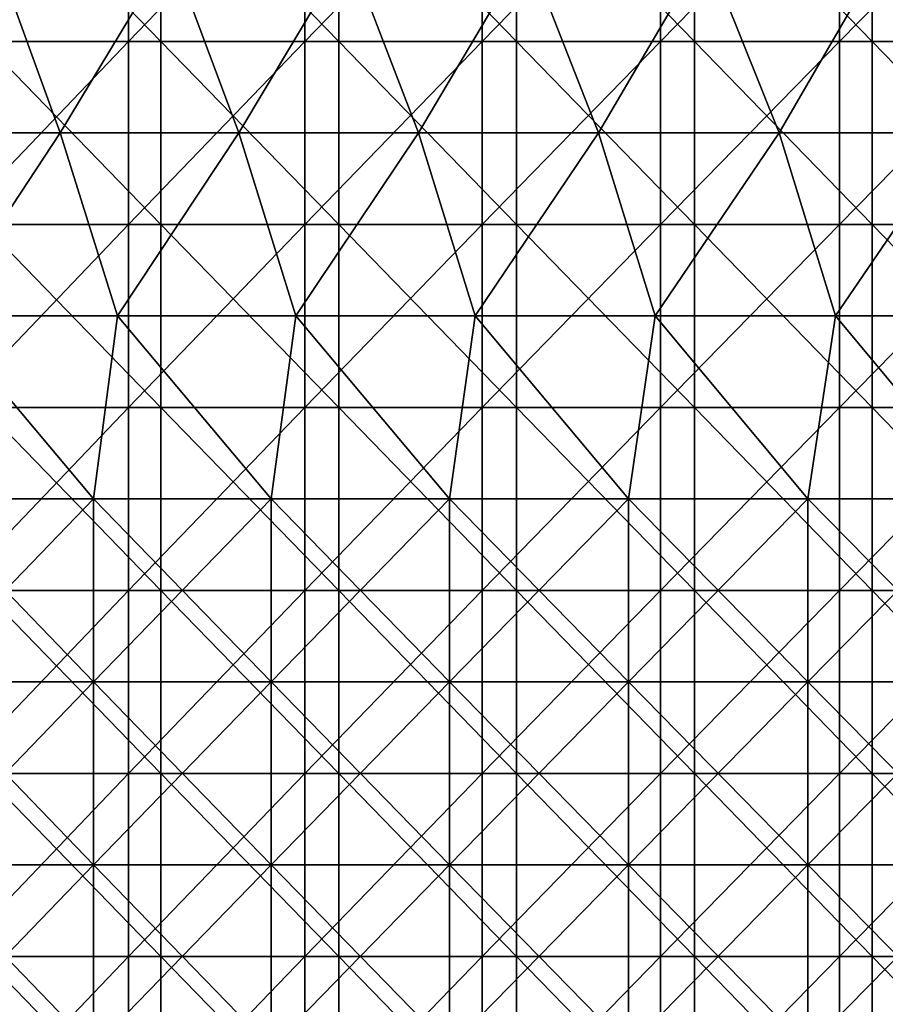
# Model space of a CAD drawing. Header units: inches. Extents: x -4.75 to 4.5, y 0 to 1.88.
# Tile 215 of 256: x -0.75 to -0.37, y 0.86 to 1.29. Entities that reach past the tile are written whole.
import ezdxf

# ---------------------------------------------------------------- set-up
doc = ezdxf.new("R2010")
doc.units = ezdxf.units.IN
doc.header["$LTSCALE"] = 101.851852
doc.header["$MEASUREMENT"] = 0
for name, color, linetype in [('11', 7, 'CONTINUOUS'), ('12', 7, 'CONTINUOUS'), ('20', 7, 'CONTINUOUS')]:
    doc.layers.add(name, color=color, linetype=linetype)

msp = doc.modelspace()

# ---------------------------------------------------------------- linework, layer by layer
at = {"layer": '11', "color": 13, "linetype": 'Continuous', "true_color": 0xd67263}
for points in [[(-0.77467, 1.36322, 2.77282), (-0.69805, 1.36322, 2.79309), (-0.77467, 1.28314, 2.77282), (-0.77467, 1.36322, 2.77282)], [(-0.69805, 1.36322, 2.79309), (-0.69805, 1.28314, 2.79309), (-0.77467, 1.28314, 2.77282), (-0.69805, 1.36322, 2.79309)], [(-0.69805, 1.36322, 2.79309), (-0.62089, 1.36322, 2.81125), (-0.69805, 1.28314, 2.79309), (-0.69805, 1.36322, 2.79309)], [(-0.62089, 1.36322, 2.81125), (-0.62089, 1.28314, 2.81125), (-0.69805, 1.28314, 2.79309), (-0.62089, 1.36322, 2.81125)], [(-0.62089, 1.36322, 2.81125), (-0.54327, 1.36322, 2.82728), (-0.62089, 1.28314, 2.81125), (-0.62089, 1.36322, 2.81125)], [(-0.54327, 1.36322, 2.82728), (-0.54327, 1.28314, 2.82728), (-0.62089, 1.28314, 2.81125), (-0.54327, 1.36322, 2.82728)], [(-0.54327, 1.36322, 2.82728), (-0.46523, 1.36322, 2.84116), (-0.54327, 1.28314, 2.82728), (-0.54327, 1.36322, 2.82728)], [(-0.46523, 1.36322, 2.84116), (-0.46523, 1.28314, 2.84116), (-0.54327, 1.28314, 2.82728), (-0.46523, 1.36322, 2.84116)], [(-0.46523, 1.36322, 2.84116), (-0.38684, 1.36322, 2.85289), (-0.46523, 1.28314, 2.84116), (-0.46523, 1.36322, 2.84116)], [(-0.38684, 1.36322, 2.85289), (-0.38684, 1.28314, 2.85289), (-0.46523, 1.28314, 2.84116), (-0.38684, 1.36322, 2.85289)], [(-0.38684, 1.36322, 2.85289), (-0.30816, 1.36322, 2.86246), (-0.38684, 1.28314, 2.85289), (-0.38684, 1.36322, 2.85289)], [(-0.30816, 1.36322, 2.86246), (-0.30816, 1.28314, 2.86246), (-0.38684, 1.28314, 2.85289), (-0.30816, 1.36322, 2.86246)], [(-0.69805, 1.20306, 2.79309), (-0.77467, 1.20306, 2.77282), (-0.69805, 1.28314, 2.79309), (-0.69805, 1.20306, 2.79309)], [(-0.69805, 1.28314, 2.79309), (-0.77467, 1.20306, 2.77282), (-0.77467, 1.28314, 2.77282), (-0.69805, 1.28314, 2.79309)], [(-0.62089, 1.20306, 2.81125), (-0.69805, 1.20306, 2.79309), (-0.62089, 1.28314, 2.81125), (-0.62089, 1.20306, 2.81125)], [(-0.62089, 1.28314, 2.81125), (-0.69805, 1.20306, 2.79309), (-0.69805, 1.28314, 2.79309), (-0.62089, 1.28314, 2.81125)], [(-0.54327, 1.20306, 2.82728), (-0.62089, 1.20306, 2.81125), (-0.54327, 1.28314, 2.82728), (-0.54327, 1.20306, 2.82728)], [(-0.54327, 1.28314, 2.82728), (-0.62089, 1.20306, 2.81125), (-0.62089, 1.28314, 2.81125), (-0.54327, 1.28314, 2.82728)], [(-0.46523, 1.20306, 2.84116), (-0.54327, 1.20306, 2.82728), (-0.46523, 1.28314, 2.84116), (-0.46523, 1.20306, 2.84116)], [(-0.46523, 1.28314, 2.84116), (-0.54327, 1.20306, 2.82728), (-0.54327, 1.28314, 2.82728), (-0.46523, 1.28314, 2.84116)], [(-0.38684, 1.20306, 2.85289), (-0.46523, 1.20306, 2.84116), (-0.38684, 1.28314, 2.85289), (-0.38684, 1.20306, 2.85289)], [(-0.38684, 1.28314, 2.85289), (-0.46523, 1.20306, 2.84116), (-0.46523, 1.28314, 2.84116), (-0.38684, 1.28314, 2.85289)], [(-0.30816, 1.20306, 2.86246), (-0.38684, 1.20306, 2.85289), (-0.30816, 1.28314, 2.86246), (-0.30816, 1.20306, 2.86246)], [(-0.30816, 1.28314, 2.86246), (-0.38684, 1.20306, 2.85289), (-0.38684, 1.28314, 2.85289), (-0.30816, 1.28314, 2.86246)], [(-0.69805, 1.12298, 2.79309), (-0.77467, 1.12298, 2.77282), (-0.69805, 1.20306, 2.79309), (-0.69805, 1.12298, 2.79309)], [(-0.69805, 1.20306, 2.79309), (-0.77467, 1.12298, 2.77282), (-0.77467, 1.20306, 2.77282), (-0.69805, 1.20306, 2.79309)], [(-0.62089, 1.12298, 2.81125), (-0.69805, 1.12298, 2.79309), (-0.62089, 1.20306, 2.81125), (-0.62089, 1.12298, 2.81125)], [(-0.62089, 1.20306, 2.81125), (-0.69805, 1.12298, 2.79309), (-0.69805, 1.20306, 2.79309), (-0.62089, 1.20306, 2.81125)], [(-0.54327, 1.12298, 2.82728), (-0.62089, 1.12298, 2.81125), (-0.54327, 1.20306, 2.82728), (-0.54327, 1.12298, 2.82728)], [(-0.54327, 1.20306, 2.82728), (-0.62089, 1.12298, 2.81125), (-0.62089, 1.20306, 2.81125), (-0.54327, 1.20306, 2.82728)], [(-0.46523, 1.12298, 2.84116), (-0.54327, 1.12298, 2.82728), (-0.46523, 1.20306, 2.84116), (-0.46523, 1.12298, 2.84116)], [(-0.46523, 1.20306, 2.84116), (-0.54327, 1.12298, 2.82728), (-0.54327, 1.20306, 2.82728), (-0.46523, 1.20306, 2.84116)], [(-0.38684, 1.12298, 2.85289), (-0.46523, 1.12298, 2.84116), (-0.38684, 1.20306, 2.85289), (-0.38684, 1.12298, 2.85289)], [(-0.38684, 1.20306, 2.85289), (-0.46523, 1.12298, 2.84116), (-0.46523, 1.20306, 2.84116), (-0.38684, 1.20306, 2.85289)], [(-0.30816, 1.12298, 2.86246), (-0.38684, 1.12298, 2.85289), (-0.30816, 1.20306, 2.86246), (-0.30816, 1.12298, 2.86246)], [(-0.30816, 1.20306, 2.86246), (-0.38684, 1.12298, 2.85289), (-0.38684, 1.20306, 2.85289), (-0.30816, 1.20306, 2.86246)], [(-0.69805, 1.0429, 2.79309), (-0.77467, 1.0429, 2.77282), (-0.69805, 1.12298, 2.79309), (-0.69805, 1.0429, 2.79309)], [(-0.69805, 1.12298, 2.79309), (-0.77467, 1.0429, 2.77282), (-0.77467, 1.12298, 2.77282), (-0.69805, 1.12298, 2.79309)], [(-0.62089, 1.0429, 2.81125), (-0.69805, 1.0429, 2.79309), (-0.62089, 1.12298, 2.81125), (-0.62089, 1.0429, 2.81125)], [(-0.62089, 1.12298, 2.81125), (-0.69805, 1.0429, 2.79309), (-0.69805, 1.12298, 2.79309), (-0.62089, 1.12298, 2.81125)], [(-0.54327, 1.0429, 2.82728), (-0.62089, 1.0429, 2.81125), (-0.54327, 1.12298, 2.82728), (-0.54327, 1.0429, 2.82728)], [(-0.54327, 1.12298, 2.82728), (-0.62089, 1.0429, 2.81125), (-0.62089, 1.12298, 2.81125), (-0.54327, 1.12298, 2.82728)], [(-0.46523, 1.0429, 2.84116), (-0.54327, 1.0429, 2.82728), (-0.46523, 1.12298, 2.84116), (-0.46523, 1.0429, 2.84116)], [(-0.46523, 1.12298, 2.84116), (-0.54327, 1.0429, 2.82728), (-0.54327, 1.12298, 2.82728), (-0.46523, 1.12298, 2.84116)], [(-0.38684, 1.0429, 2.85289), (-0.46523, 1.0429, 2.84116), (-0.38684, 1.12298, 2.85289), (-0.38684, 1.0429, 2.85289)], [(-0.38684, 1.12298, 2.85289), (-0.46523, 1.0429, 2.84116), (-0.46523, 1.12298, 2.84116), (-0.38684, 1.12298, 2.85289)], [(-0.30816, 1.0429, 2.86246), (-0.38684, 1.0429, 2.85289), (-0.30816, 1.12298, 2.86246), (-0.30816, 1.0429, 2.86246)], [(-0.30816, 1.12298, 2.86246), (-0.38684, 1.0429, 2.85289), (-0.38684, 1.12298, 2.85289), (-0.30816, 1.12298, 2.86246)], [(-0.69805, 0.96282, 2.79309), (-0.77467, 0.96282, 2.77282), (-0.69805, 1.0429, 2.79309), (-0.69805, 0.96282, 2.79309)], [(-0.69805, 1.0429, 2.79309), (-0.77467, 0.96282, 2.77282), (-0.77467, 1.0429, 2.77282), (-0.69805, 1.0429, 2.79309)], [(-0.62089, 0.96282, 2.81125), (-0.69805, 0.96282, 2.79309), (-0.62089, 1.0429, 2.81125), (-0.62089, 0.96282, 2.81125)], [(-0.62089, 1.0429, 2.81125), (-0.69805, 0.96282, 2.79309), (-0.69805, 1.0429, 2.79309), (-0.62089, 1.0429, 2.81125)], [(-0.54327, 0.96282, 2.82728), (-0.62089, 0.96282, 2.81125), (-0.54327, 1.0429, 2.82728), (-0.54327, 0.96282, 2.82728)], [(-0.54327, 1.0429, 2.82728), (-0.62089, 0.96282, 2.81125), (-0.62089, 1.0429, 2.81125), (-0.54327, 1.0429, 2.82728)], [(-0.46523, 0.96282, 2.84116), (-0.54327, 0.96282, 2.82728), (-0.46523, 1.0429, 2.84116), (-0.46523, 0.96282, 2.84116)], [(-0.46523, 1.0429, 2.84116), (-0.54327, 0.96282, 2.82728), (-0.54327, 1.0429, 2.82728), (-0.46523, 1.0429, 2.84116)], [(-0.38684, 0.96282, 2.85289), (-0.46523, 0.96282, 2.84116), (-0.38684, 1.0429, 2.85289), (-0.38684, 0.96282, 2.85289)], [(-0.38684, 1.0429, 2.85289), (-0.46523, 0.96282, 2.84116), (-0.46523, 1.0429, 2.84116), (-0.38684, 1.0429, 2.85289)], [(-0.30816, 0.96282, 2.86246), (-0.38684, 0.96282, 2.85289), (-0.30816, 1.0429, 2.86246), (-0.30816, 0.96282, 2.86246)], [(-0.30816, 1.0429, 2.86246), (-0.38684, 0.96282, 2.85289), (-0.38684, 1.0429, 2.85289), (-0.30816, 1.0429, 2.86246)], [(-0.69805, 0.88274, 2.79309), (-0.77467, 0.88274, 2.77282), (-0.69805, 0.96282, 2.79309), (-0.69805, 0.88274, 2.79309)], [(-0.69805, 0.96282, 2.79309), (-0.77467, 0.88274, 2.77282), (-0.77467, 0.96282, 2.77282), (-0.69805, 0.96282, 2.79309)], [(-0.62089, 0.88274, 2.81125), (-0.69805, 0.88274, 2.79309), (-0.62089, 0.96282, 2.81125), (-0.62089, 0.88274, 2.81125)], [(-0.62089, 0.96282, 2.81125), (-0.69805, 0.88274, 2.79309), (-0.69805, 0.96282, 2.79309), (-0.62089, 0.96282, 2.81125)], [(-0.54327, 0.88274, 2.82728), (-0.62089, 0.88274, 2.81125), (-0.54327, 0.96282, 2.82728), (-0.54327, 0.88274, 2.82728)], [(-0.54327, 0.96282, 2.82728), (-0.62089, 0.88274, 2.81125), (-0.62089, 0.96282, 2.81125), (-0.54327, 0.96282, 2.82728)], [(-0.46523, 0.88274, 2.84116), (-0.54327, 0.88274, 2.82728), (-0.46523, 0.96282, 2.84116), (-0.46523, 0.88274, 2.84116)], [(-0.46523, 0.96282, 2.84116), (-0.54327, 0.88274, 2.82728), (-0.54327, 0.96282, 2.82728), (-0.46523, 0.96282, 2.84116)], [(-0.38684, 0.88274, 2.85289), (-0.46523, 0.88274, 2.84116), (-0.38684, 0.96282, 2.85289), (-0.38684, 0.88274, 2.85289)], [(-0.38684, 0.96282, 2.85289), (-0.46523, 0.88274, 2.84116), (-0.46523, 0.96282, 2.84116), (-0.38684, 0.96282, 2.85289)], [(-0.30816, 0.88274, 2.86246), (-0.38684, 0.88274, 2.85289), (-0.30816, 0.96282, 2.86246), (-0.30816, 0.88274, 2.86246)], [(-0.30816, 0.96282, 2.86246), (-0.38684, 0.88274, 2.85289), (-0.38684, 0.96282, 2.85289), (-0.30816, 0.96282, 2.86246)], [(-0.69805, 0.80266, 2.79309), (-0.77467, 0.80266, 2.77282), (-0.69805, 0.88274, 2.79309), (-0.69805, 0.80266, 2.79309)], [(-0.69805, 0.88274, 2.79309), (-0.77467, 0.80266, 2.77282), (-0.77467, 0.88274, 2.77282), (-0.69805, 0.88274, 2.79309)], [(-0.62089, 0.80266, 2.81125), (-0.69805, 0.80266, 2.79309), (-0.62089, 0.88274, 2.81125), (-0.62089, 0.80266, 2.81125)], [(-0.62089, 0.88274, 2.81125), (-0.69805, 0.80266, 2.79309), (-0.69805, 0.88274, 2.79309), (-0.62089, 0.88274, 2.81125)], [(-0.54327, 0.80266, 2.82728), (-0.62089, 0.80266, 2.81125), (-0.54327, 0.88274, 2.82728), (-0.54327, 0.80266, 2.82728)], [(-0.54327, 0.88274, 2.82728), (-0.62089, 0.80266, 2.81125), (-0.62089, 0.88274, 2.81125), (-0.54327, 0.88274, 2.82728)], [(-0.46523, 0.80266, 2.84116), (-0.54327, 0.80266, 2.82728), (-0.46523, 0.88274, 2.84116), (-0.46523, 0.80266, 2.84116)], [(-0.46523, 0.88274, 2.84116), (-0.54327, 0.80266, 2.82728), (-0.54327, 0.88274, 2.82728), (-0.46523, 0.88274, 2.84116)], [(-0.38684, 0.80266, 2.85289), (-0.46523, 0.80266, 2.84116), (-0.38684, 0.88274, 2.85289), (-0.38684, 0.80266, 2.85289)], [(-0.38684, 0.88274, 2.85289), (-0.46523, 0.80266, 2.84116), (-0.46523, 0.88274, 2.84116), (-0.38684, 0.88274, 2.85289)], [(-0.30816, 0.80266, 2.86246), (-0.38684, 0.80266, 2.85289), (-0.30816, 0.88274, 2.86246), (-0.30816, 0.80266, 2.86246)], [(-0.30816, 0.88274, 2.86246), (-0.38684, 0.80266, 2.85289), (-0.38684, 0.88274, 2.85289), (-0.30816, 0.88274, 2.86246)]]:
    msp.add_3dface(points, dxfattribs=at)
at = {"layer": '12', "color": 13, "linetype": 'Continuous', "true_color": 0xd67263}
for points in [[(-0.80581, 1.2431, 3.47017), (-0.72794, 1.2431, 3.48734), (-0.75711, 1.32318, 3.48112), (-0.80581, 1.2431, 3.47017)], [(-0.80581, 1.2431, -3.47017), (-0.75711, 1.32318, -3.48112), (-0.72795, 1.2431, -3.48733), (-0.80581, 1.2431, -3.47017)], [(-0.75711, 1.32318, 3.48112), (-0.72794, 1.2431, 3.48734), (-0.67964, 1.32318, 3.49707), (-0.75711, 1.32318, 3.48112)], [(-0.75711, 1.32318, -3.48112), (-0.67964, 1.32318, -3.49707), (-0.72795, 1.2431, -3.48733), (-0.75711, 1.32318, -3.48112)], [(-0.72795, 1.2431, -3.48733), (-0.67964, 1.32318, -3.49707), (-0.64972, 1.2431, -3.50275), (-0.72795, 1.2431, -3.48733)], [(-0.72794, 1.2431, 3.48734), (-0.64971, 1.2431, 3.50275), (-0.67964, 1.32318, 3.49707), (-0.72794, 1.2431, 3.48734)], [(-0.67964, 1.32318, 3.49707), (-0.64971, 1.2431, 3.50275), (-0.60183, 1.32318, 3.5113), (-0.67964, 1.32318, 3.49707)], [(-0.67964, 1.32318, -3.49707), (-0.60183, 1.32318, -3.5113), (-0.64972, 1.2431, -3.50275), (-0.67964, 1.32318, -3.49707)], [(-0.64972, 1.2431, -3.50275), (-0.60183, 1.32318, -3.5113), (-0.57116, 1.2431, -3.51642), (-0.64972, 1.2431, -3.50275)], [(-0.64971, 1.2431, 3.50275), (-0.57116, 1.2431, 3.51642), (-0.60183, 1.32318, 3.5113), (-0.64971, 1.2431, 3.50275)], [(-0.60183, 1.32318, 3.5113), (-0.57116, 1.2431, 3.51642), (-0.52372, 1.32318, 3.52379), (-0.60183, 1.32318, 3.5113)], [(-0.60183, 1.32318, -3.5113), (-0.52373, 1.32318, -3.52379), (-0.57116, 1.2431, -3.51642), (-0.60183, 1.32318, -3.5113)], [(-0.57116, 1.2431, 3.51642), (-0.49232, 1.2431, 3.52832), (-0.52372, 1.32318, 3.52379), (-0.57116, 1.2431, 3.51642)], [(-0.57116, 1.2431, -3.51642), (-0.52373, 1.32318, -3.52379), (-0.49232, 1.2431, -3.52832), (-0.57116, 1.2431, -3.51642)], [(-0.52373, 1.32318, -3.52379), (-0.44536, 1.32318, -3.53455), (-0.49232, 1.2431, -3.52832), (-0.52373, 1.32318, -3.52379)], [(-0.52372, 1.32318, 3.52379), (-0.49232, 1.2431, 3.52832), (-0.44536, 1.32318, 3.53455), (-0.52372, 1.32318, 3.52379)], [(-0.49232, 1.2431, 3.52832), (-0.41323, 1.2431, 3.53845), (-0.44536, 1.32318, 3.53455), (-0.49232, 1.2431, 3.52832)], [(-0.49232, 1.2431, -3.52832), (-0.44536, 1.32318, -3.53455), (-0.41324, 1.2431, -3.53845), (-0.49232, 1.2431, -3.52832)], [(-0.44536, 1.32318, 3.53455), (-0.41323, 1.2431, 3.53845), (-0.36678, 1.32318, 3.54357), (-0.44536, 1.32318, 3.53455)], [(-0.44536, 1.32318, -3.53455), (-0.36678, 1.32318, -3.54357), (-0.41324, 1.2431, -3.53845), (-0.44536, 1.32318, -3.53455)], [(-0.41324, 1.2431, -3.53845), (-0.36678, 1.32318, -3.54357), (-0.33394, 1.2431, -3.54681), (-0.41324, 1.2431, -3.53845)], [(-0.41323, 1.2431, 3.53845), (-0.33393, 1.2431, 3.54681), (-0.36678, 1.32318, 3.54357), (-0.41323, 1.2431, 3.53845)], [(-0.36678, 1.32318, -3.54357), (-0.28802, 1.32318, -3.55084), (-0.33394, 1.2431, -3.54681), (-0.36678, 1.32318, -3.54357)], [(-0.72794, 1.2431, 3.48734), (-0.80581, 1.2431, 3.47017), (-0.78074, 1.16302, 3.4759), (-0.72794, 1.2431, 3.48734)], [(-0.78074, 1.16302, -3.4759), (-0.80581, 1.2431, -3.47017), (-0.72795, 1.2431, -3.48733), (-0.78074, 1.16302, -3.4759)], [(-0.72794, 1.2431, 3.48734), (-0.78074, 1.16302, 3.4759), (-0.70292, 1.16302, 3.49247), (-0.72794, 1.2431, 3.48734)], [(-0.70292, 1.16302, -3.49246), (-0.78074, 1.16302, -3.4759), (-0.72795, 1.2431, -3.48733), (-0.70292, 1.16302, -3.49246)], [(-0.70292, 1.16302, -3.49246), (-0.72795, 1.2431, -3.48733), (-0.64972, 1.2431, -3.50275), (-0.70292, 1.16302, -3.49246)], [(-0.64971, 1.2431, 3.50275), (-0.72794, 1.2431, 3.48734), (-0.70292, 1.16302, 3.49247), (-0.64971, 1.2431, 3.50275)], [(-0.64971, 1.2431, 3.50275), (-0.70292, 1.16302, 3.49247), (-0.62475, 1.16302, 3.50729), (-0.64971, 1.2431, 3.50275)], [(-0.62475, 1.16302, -3.50729), (-0.70292, 1.16302, -3.49246), (-0.64972, 1.2431, -3.50275), (-0.62475, 1.16302, -3.50729)], [(-0.62475, 1.16302, -3.50729), (-0.64972, 1.2431, -3.50275), (-0.57116, 1.2431, -3.51642), (-0.62475, 1.16302, -3.50729)], [(-0.57116, 1.2431, 3.51642), (-0.64971, 1.2431, 3.50275), (-0.62475, 1.16302, 3.50729), (-0.57116, 1.2431, 3.51642)], [(-0.57116, 1.2431, 3.51642), (-0.62475, 1.16302, 3.50729), (-0.54627, 1.16302, 3.52037), (-0.57116, 1.2431, 3.51642)], [(-0.54627, 1.16302, -3.52037), (-0.62475, 1.16302, -3.50729), (-0.57116, 1.2431, -3.51642), (-0.54627, 1.16302, -3.52037)], [(-0.49232, 1.2431, 3.52832), (-0.57116, 1.2431, 3.51642), (-0.54627, 1.16302, 3.52037), (-0.49232, 1.2431, 3.52832)], [(-0.54627, 1.16302, -3.52037), (-0.57116, 1.2431, -3.51642), (-0.49232, 1.2431, -3.52832), (-0.54627, 1.16302, -3.52037)], [(-0.49232, 1.2431, 3.52832), (-0.54627, 1.16302, 3.52037), (-0.46751, 1.16302, 3.53169), (-0.49232, 1.2431, 3.52832)], [(-0.46751, 1.16302, -3.53169), (-0.54627, 1.16302, -3.52037), (-0.49232, 1.2431, -3.52832), (-0.46751, 1.16302, -3.53169)], [(-0.41323, 1.2431, 3.53845), (-0.49232, 1.2431, 3.52832), (-0.46751, 1.16302, 3.53169), (-0.41323, 1.2431, 3.53845)], [(-0.46751, 1.16302, -3.53169), (-0.49232, 1.2431, -3.52832), (-0.41324, 1.2431, -3.53845), (-0.46751, 1.16302, -3.53169)], [(-0.41323, 1.2431, 3.53845), (-0.46751, 1.16302, 3.53169), (-0.38852, 1.16302, 3.54125), (-0.41323, 1.2431, 3.53845)], [(-0.38853, 1.16302, -3.54125), (-0.46751, 1.16302, -3.53169), (-0.41324, 1.2431, -3.53845), (-0.38853, 1.16302, -3.54125)], [(-0.38853, 1.16302, -3.54125), (-0.41324, 1.2431, -3.53845), (-0.33394, 1.2431, -3.54681), (-0.38853, 1.16302, -3.54125)], [(-0.33393, 1.2431, 3.54681), (-0.41323, 1.2431, 3.53845), (-0.38852, 1.16302, 3.54125), (-0.33393, 1.2431, 3.54681)], [(-0.30934, 1.16302, -3.54904), (-0.38853, 1.16302, -3.54125), (-0.33394, 1.2431, -3.54681), (-0.30934, 1.16302, -3.54904)], [(-0.33393, 1.2431, 3.54681), (-0.38852, 1.16302, 3.54125), (-0.30934, 1.16302, 3.54904), (-0.33393, 1.2431, 3.54681)], [(-0.7907, 1.08294, 3.47364), (-0.71332, 1.08294, 3.49036), (-0.78074, 1.16302, 3.4759), (-0.7907, 1.08294, 3.47364)], [(-0.71332, 1.08294, -3.49036), (-0.7907, 1.08294, -3.47364), (-0.78074, 1.16302, -3.4759), (-0.71332, 1.08294, -3.49036)], [(-0.78074, 1.16302, 3.4759), (-0.71332, 1.08294, 3.49036), (-0.70292, 1.16302, 3.49247), (-0.78074, 1.16302, 3.4759)], [(-0.70292, 1.16302, -3.49246), (-0.71332, 1.08294, -3.49036), (-0.78074, 1.16302, -3.4759), (-0.70292, 1.16302, -3.49246)], [(-0.71332, 1.08294, 3.49036), (-0.63559, 1.08294, 3.50534), (-0.70292, 1.16302, 3.49247), (-0.71332, 1.08294, 3.49036)], [(-0.63559, 1.08294, -3.50534), (-0.71332, 1.08294, -3.49036), (-0.70292, 1.16302, -3.49246), (-0.63559, 1.08294, -3.50534)], [(-0.70292, 1.16302, 3.49247), (-0.63559, 1.08294, 3.50534), (-0.62475, 1.16302, 3.50729), (-0.70292, 1.16302, 3.49247)], [(-0.62475, 1.16302, -3.50729), (-0.63559, 1.08294, -3.50534), (-0.70292, 1.16302, -3.49246), (-0.62475, 1.16302, -3.50729)], [(-0.63559, 1.08294, 3.50534), (-0.55754, 1.08294, 3.5186), (-0.62475, 1.16302, 3.50729), (-0.63559, 1.08294, 3.50534)], [(-0.55754, 1.08294, -3.5186), (-0.63559, 1.08294, -3.50534), (-0.62475, 1.16302, -3.50729), (-0.55754, 1.08294, -3.5186)], [(-0.62475, 1.16302, 3.50729), (-0.55754, 1.08294, 3.5186), (-0.54627, 1.16302, 3.52037), (-0.62475, 1.16302, 3.50729)], [(-0.54627, 1.16302, -3.52037), (-0.55754, 1.08294, -3.5186), (-0.62475, 1.16302, -3.50729), (-0.54627, 1.16302, -3.52037)], [(-0.55754, 1.08294, 3.5186), (-0.47922, 1.08294, 3.53012), (-0.54627, 1.16302, 3.52037), (-0.55754, 1.08294, 3.5186)], [(-0.47922, 1.08294, -3.53012), (-0.55754, 1.08294, -3.5186), (-0.54627, 1.16302, -3.52037), (-0.47922, 1.08294, -3.53012)], [(-0.54627, 1.16302, 3.52037), (-0.47922, 1.08294, 3.53012), (-0.46751, 1.16302, 3.53169), (-0.54627, 1.16302, 3.52037)], [(-0.46751, 1.16302, -3.53169), (-0.47922, 1.08294, -3.53012), (-0.54627, 1.16302, -3.52037), (-0.46751, 1.16302, -3.53169)], [(-0.47922, 1.08294, 3.53012), (-0.40067, 1.08294, 3.5399), (-0.46751, 1.16302, 3.53169), (-0.47922, 1.08294, 3.53012)], [(-0.40067, 1.08294, -3.5399), (-0.47922, 1.08294, -3.53012), (-0.46751, 1.16302, -3.53169), (-0.40067, 1.08294, -3.5399)], [(-0.46751, 1.16302, 3.53169), (-0.40067, 1.08294, 3.5399), (-0.38852, 1.16302, 3.54125), (-0.46751, 1.16302, 3.53169)], [(-0.38853, 1.16302, -3.54125), (-0.40067, 1.08294, -3.5399), (-0.46751, 1.16302, -3.53169), (-0.38853, 1.16302, -3.54125)], [(-0.40067, 1.08294, 3.5399), (-0.32191, 1.08294, 3.54793), (-0.38852, 1.16302, 3.54125), (-0.40067, 1.08294, 3.5399)], [(-0.32191, 1.08294, -3.54793), (-0.40067, 1.08294, -3.5399), (-0.38853, 1.16302, -3.54125), (-0.32191, 1.08294, -3.54793)], [(-0.30934, 1.16302, -3.54904), (-0.32191, 1.08294, -3.54793), (-0.38853, 1.16302, -3.54125), (-0.30934, 1.16302, -3.54904)], [(-0.38852, 1.16302, 3.54125), (-0.32191, 1.08294, 3.54793), (-0.30934, 1.16302, 3.54904), (-0.38852, 1.16302, 3.54125)], [(-0.71332, 1.08294, 3.49036), (-0.7907, 1.08294, 3.47364), (-0.71332, 1.00286, 3.49036), (-0.71332, 1.08294, 3.49036)], [(-0.71332, 1.00286, 3.49036), (-0.7907, 1.08294, 3.47364), (-0.7907, 1.00286, 3.47364), (-0.71332, 1.00286, 3.49036)], [(-0.71332, 1.00286, -3.49036), (-0.7907, 1.00286, -3.47364), (-0.71332, 1.08294, -3.49036), (-0.71332, 1.00286, -3.49036)], [(-0.71332, 1.08294, -3.49036), (-0.7907, 1.00286, -3.47364), (-0.7907, 1.08294, -3.47364), (-0.71332, 1.08294, -3.49036)], [(-0.63559, 1.08294, 3.50534), (-0.71332, 1.08294, 3.49036), (-0.63559, 1.00286, 3.50534), (-0.63559, 1.08294, 3.50534)], [(-0.63559, 1.00286, 3.50534), (-0.71332, 1.08294, 3.49036), (-0.71332, 1.00286, 3.49036), (-0.63559, 1.00286, 3.50534)], [(-0.63559, 1.00286, -3.50534), (-0.71332, 1.00286, -3.49036), (-0.63559, 1.08294, -3.50534), (-0.63559, 1.00286, -3.50534)], [(-0.63559, 1.08294, -3.50534), (-0.71332, 1.00286, -3.49036), (-0.71332, 1.08294, -3.49036), (-0.63559, 1.08294, -3.50534)], [(-0.55754, 1.08294, 3.5186), (-0.63559, 1.08294, 3.50534), (-0.55754, 1.00286, 3.5186), (-0.55754, 1.08294, 3.5186)], [(-0.55754, 1.00286, 3.5186), (-0.63559, 1.08294, 3.50534), (-0.63559, 1.00286, 3.50534), (-0.55754, 1.00286, 3.5186)], [(-0.55754, 1.00286, -3.5186), (-0.63559, 1.00286, -3.50534), (-0.55754, 1.08294, -3.5186), (-0.55754, 1.00286, -3.5186)], [(-0.55754, 1.08294, -3.5186), (-0.63559, 1.00286, -3.50534), (-0.63559, 1.08294, -3.50534), (-0.55754, 1.08294, -3.5186)], [(-0.47922, 1.08294, 3.53012), (-0.55754, 1.08294, 3.5186), (-0.47922, 1.00286, 3.53012), (-0.47922, 1.08294, 3.53012)], [(-0.47922, 1.00286, 3.53012), (-0.55754, 1.08294, 3.5186), (-0.55754, 1.00286, 3.5186), (-0.47922, 1.00286, 3.53012)], [(-0.47922, 1.00286, -3.53012), (-0.55754, 1.00286, -3.5186), (-0.47922, 1.08294, -3.53012), (-0.47922, 1.00286, -3.53012)], [(-0.47922, 1.08294, -3.53012), (-0.55754, 1.00286, -3.5186), (-0.55754, 1.08294, -3.5186), (-0.47922, 1.08294, -3.53012)], [(-0.40067, 1.08294, 3.5399), (-0.47922, 1.08294, 3.53012), (-0.40067, 1.00286, 3.5399), (-0.40067, 1.08294, 3.5399)], [(-0.40067, 1.00286, 3.5399), (-0.47922, 1.08294, 3.53012), (-0.47922, 1.00286, 3.53012), (-0.40067, 1.00286, 3.5399)], [(-0.40067, 1.00286, -3.5399), (-0.47922, 1.00286, -3.53012), (-0.40067, 1.08294, -3.5399), (-0.40067, 1.00286, -3.5399)], [(-0.40067, 1.08294, -3.5399), (-0.47922, 1.00286, -3.53012), (-0.47922, 1.08294, -3.53012), (-0.40067, 1.08294, -3.5399)], [(-0.32191, 1.08294, 3.54793), (-0.40067, 1.08294, 3.5399), (-0.32191, 1.00286, 3.54793), (-0.32191, 1.08294, 3.54793)], [(-0.32191, 1.00286, 3.54793), (-0.40067, 1.08294, 3.5399), (-0.40067, 1.00286, 3.5399), (-0.32191, 1.00286, 3.54793)], [(-0.32191, 1.00286, -3.54793), (-0.40067, 1.00286, -3.5399), (-0.32191, 1.08294, -3.54793), (-0.32191, 1.00286, -3.54793)], [(-0.32191, 1.08294, -3.54793), (-0.40067, 1.00286, -3.5399), (-0.40067, 1.08294, -3.5399), (-0.32191, 1.08294, -3.54793)], [(-0.71332, 1.00286, 3.49036), (-0.7907, 1.00286, 3.47364), (-0.71332, 0.92278, 3.49036), (-0.71332, 1.00286, 3.49036)], [(-0.71332, 0.92278, 3.49036), (-0.7907, 1.00286, 3.47364), (-0.7907, 0.92278, 3.47364), (-0.71332, 0.92278, 3.49036)], [(-0.71332, 0.92278, -3.49036), (-0.7907, 0.92278, -3.47364), (-0.71332, 1.00286, -3.49036), (-0.71332, 0.92278, -3.49036)], [(-0.71332, 1.00286, -3.49036), (-0.7907, 0.92278, -3.47364), (-0.7907, 1.00286, -3.47364), (-0.71332, 1.00286, -3.49036)], [(-0.63559, 1.00286, 3.50534), (-0.71332, 1.00286, 3.49036), (-0.63559, 0.92278, 3.50534), (-0.63559, 1.00286, 3.50534)], [(-0.63559, 0.92278, 3.50534), (-0.71332, 1.00286, 3.49036), (-0.71332, 0.92278, 3.49036), (-0.63559, 0.92278, 3.50534)], [(-0.63559, 0.92278, -3.50534), (-0.71332, 0.92278, -3.49036), (-0.63559, 1.00286, -3.50534), (-0.63559, 0.92278, -3.50534)], [(-0.63559, 1.00286, -3.50534), (-0.71332, 0.92278, -3.49036), (-0.71332, 1.00286, -3.49036), (-0.63559, 1.00286, -3.50534)], [(-0.55754, 1.00286, 3.5186), (-0.63559, 1.00286, 3.50534), (-0.55754, 0.92278, 3.5186), (-0.55754, 1.00286, 3.5186)], [(-0.55754, 0.92278, 3.5186), (-0.63559, 1.00286, 3.50534), (-0.63559, 0.92278, 3.50534), (-0.55754, 0.92278, 3.5186)], [(-0.55754, 0.92278, -3.5186), (-0.63559, 0.92278, -3.50534), (-0.55754, 1.00286, -3.5186), (-0.55754, 0.92278, -3.5186)], [(-0.55754, 1.00286, -3.5186), (-0.63559, 0.92278, -3.50534), (-0.63559, 1.00286, -3.50534), (-0.55754, 1.00286, -3.5186)], [(-0.47922, 1.00286, 3.53012), (-0.55754, 1.00286, 3.5186), (-0.47922, 0.92278, 3.53012), (-0.47922, 1.00286, 3.53012)], [(-0.47922, 0.92278, 3.53012), (-0.55754, 1.00286, 3.5186), (-0.55754, 0.92278, 3.5186), (-0.47922, 0.92278, 3.53012)], [(-0.47922, 0.92278, -3.53012), (-0.55754, 0.92278, -3.5186), (-0.47922, 1.00286, -3.53012), (-0.47922, 0.92278, -3.53012)], [(-0.47922, 1.00286, -3.53012), (-0.55754, 0.92278, -3.5186), (-0.55754, 1.00286, -3.5186), (-0.47922, 1.00286, -3.53012)], [(-0.40067, 1.00286, 3.5399), (-0.47922, 1.00286, 3.53012), (-0.40067, 0.92278, 3.5399), (-0.40067, 1.00286, 3.5399)], [(-0.40067, 0.92278, 3.5399), (-0.47922, 1.00286, 3.53012), (-0.47922, 0.92278, 3.53012), (-0.40067, 0.92278, 3.5399)], [(-0.40067, 0.92278, -3.5399), (-0.47922, 0.92278, -3.53012), (-0.40067, 1.00286, -3.5399), (-0.40067, 0.92278, -3.5399)], [(-0.40067, 1.00286, -3.5399), (-0.47922, 0.92278, -3.53012), (-0.47922, 1.00286, -3.53012), (-0.40067, 1.00286, -3.5399)], [(-0.32191, 1.00286, 3.54793), (-0.40067, 1.00286, 3.5399), (-0.32191, 0.92278, 3.54793), (-0.32191, 1.00286, 3.54793)], [(-0.32191, 0.92278, 3.54793), (-0.40067, 1.00286, 3.5399), (-0.40067, 0.92278, 3.5399), (-0.32191, 0.92278, 3.54793)], [(-0.32191, 0.92278, -3.54793), (-0.40067, 0.92278, -3.5399), (-0.32191, 1.00286, -3.54793), (-0.32191, 0.92278, -3.54793)], [(-0.32191, 1.00286, -3.54793), (-0.40067, 0.92278, -3.5399), (-0.40067, 1.00286, -3.5399), (-0.32191, 1.00286, -3.54793)], [(-0.71332, 0.92278, 3.49036), (-0.7907, 0.92278, 3.47364), (-0.71332, 0.8427, 3.49036), (-0.71332, 0.92278, 3.49036)], [(-0.71332, 0.8427, 3.49036), (-0.7907, 0.92278, 3.47364), (-0.7907, 0.8427, 3.47364), (-0.71332, 0.8427, 3.49036)], [(-0.71332, 0.8427, -3.49036), (-0.7907, 0.8427, -3.47364), (-0.71332, 0.92278, -3.49036), (-0.71332, 0.8427, -3.49036)], [(-0.71332, 0.92278, -3.49036), (-0.7907, 0.8427, -3.47364), (-0.7907, 0.92278, -3.47364), (-0.71332, 0.92278, -3.49036)], [(-0.63559, 0.92278, 3.50534), (-0.71332, 0.92278, 3.49036), (-0.63559, 0.8427, 3.50534), (-0.63559, 0.92278, 3.50534)], [(-0.63559, 0.8427, 3.50534), (-0.71332, 0.92278, 3.49036), (-0.71332, 0.8427, 3.49036), (-0.63559, 0.8427, 3.50534)], [(-0.63559, 0.8427, -3.50534), (-0.71332, 0.8427, -3.49036), (-0.63559, 0.92278, -3.50534), (-0.63559, 0.8427, -3.50534)], [(-0.63559, 0.92278, -3.50534), (-0.71332, 0.8427, -3.49036), (-0.71332, 0.92278, -3.49036), (-0.63559, 0.92278, -3.50534)], [(-0.55754, 0.92278, 3.5186), (-0.63559, 0.92278, 3.50534), (-0.55754, 0.8427, 3.5186), (-0.55754, 0.92278, 3.5186)], [(-0.55754, 0.8427, 3.5186), (-0.63559, 0.92278, 3.50534), (-0.63559, 0.8427, 3.50534), (-0.55754, 0.8427, 3.5186)], [(-0.55754, 0.8427, -3.5186), (-0.63559, 0.8427, -3.50534), (-0.55754, 0.92278, -3.5186), (-0.55754, 0.8427, -3.5186)], [(-0.55754, 0.92278, -3.5186), (-0.63559, 0.8427, -3.50534), (-0.63559, 0.92278, -3.50534), (-0.55754, 0.92278, -3.5186)], [(-0.47922, 0.92278, 3.53012), (-0.55754, 0.92278, 3.5186), (-0.47922, 0.8427, 3.53012), (-0.47922, 0.92278, 3.53012)], [(-0.47922, 0.8427, 3.53012), (-0.55754, 0.92278, 3.5186), (-0.55754, 0.8427, 3.5186), (-0.47922, 0.8427, 3.53012)], [(-0.47922, 0.8427, -3.53012), (-0.55754, 0.8427, -3.5186), (-0.47922, 0.92278, -3.53012), (-0.47922, 0.8427, -3.53012)], [(-0.47922, 0.92278, -3.53012), (-0.55754, 0.8427, -3.5186), (-0.55754, 0.92278, -3.5186), (-0.47922, 0.92278, -3.53012)], [(-0.40067, 0.92278, 3.5399), (-0.47922, 0.92278, 3.53012), (-0.40067, 0.8427, 3.5399), (-0.40067, 0.92278, 3.5399)], [(-0.40067, 0.8427, 3.5399), (-0.47922, 0.92278, 3.53012), (-0.47922, 0.8427, 3.53012), (-0.40067, 0.8427, 3.5399)], [(-0.40067, 0.8427, -3.5399), (-0.47922, 0.8427, -3.53012), (-0.40067, 0.92278, -3.5399), (-0.40067, 0.8427, -3.5399)], [(-0.40067, 0.92278, -3.5399), (-0.47922, 0.8427, -3.53012), (-0.47922, 0.92278, -3.53012), (-0.40067, 0.92278, -3.5399)], [(-0.32191, 0.92278, 3.54793), (-0.40067, 0.92278, 3.5399), (-0.32191, 0.8427, 3.54793), (-0.32191, 0.92278, 3.54793)], [(-0.32191, 0.8427, 3.54793), (-0.40067, 0.92278, 3.5399), (-0.40067, 0.8427, 3.5399), (-0.32191, 0.8427, 3.54793)], [(-0.32191, 0.8427, -3.54793), (-0.40067, 0.8427, -3.5399), (-0.32191, 0.92278, -3.54793), (-0.32191, 0.8427, -3.54793)], [(-0.32191, 0.92278, -3.54793), (-0.40067, 0.8427, -3.5399), (-0.40067, 0.92278, -3.5399), (-0.32191, 0.92278, -3.54793)]]:
    msp.add_3dface(points, dxfattribs=at)
at = {"layer": '20', "color": 13, "linetype": 'Continuous', "true_color": 0xd67263}
for points in [[(-0.68383, 1.36322, 0.25), (-0.76167, 1.36322, 0.25), (-0.68383, 1.28314, 0.25), (-0.68383, 1.36322, 0.25)], [(-0.68383, 1.28314, 0.25), (-0.76167, 1.36322, 0.25), (-0.76167, 1.28314, 0.25), (-0.68383, 1.28314, 0.25)], [(-0.606, 1.36322, 0.25), (-0.68383, 1.36322, 0.25), (-0.606, 1.28314, 0.25), (-0.606, 1.36322, 0.25)], [(-0.606, 1.28314, 0.25), (-0.68383, 1.36322, 0.25), (-0.68383, 1.28314, 0.25), (-0.606, 1.28314, 0.25)], [(-0.52816, 1.36322, 0.25), (-0.606, 1.36322, 0.25), (-0.52816, 1.28314, 0.25), (-0.52816, 1.36322, 0.25)], [(-0.52816, 1.28314, 0.25), (-0.606, 1.36322, 0.25), (-0.606, 1.28314, 0.25), (-0.52816, 1.28314, 0.25)], [(-0.45033, 1.36322, 0.25), (-0.52816, 1.36322, 0.25), (-0.45033, 1.28314, 0.25), (-0.45033, 1.36322, 0.25)], [(-0.45033, 1.28314, 0.25), (-0.52816, 1.36322, 0.25), (-0.52816, 1.28314, 0.25), (-0.45033, 1.28314, 0.25)], [(-0.3725, 1.36322, 0.25), (-0.45033, 1.36322, 0.25), (-0.3725, 1.28314, 0.25), (-0.3725, 1.36322, 0.25)], [(-0.3725, 1.28314, 0.25), (-0.45033, 1.36322, 0.25), (-0.45033, 1.28314, 0.25), (-0.3725, 1.28314, 0.25)], [(-0.29466, 1.36322, 0.25), (-0.3725, 1.36322, 0.25), (-0.29466, 1.28314, 0.25), (-0.29466, 1.36322, 0.25)], [(-0.29466, 1.28314, 0.25), (-0.3725, 1.36322, 0.25), (-0.3725, 1.28314, 0.25), (-0.29466, 1.28314, 0.25)], [(-0.68383, 1.28314, 0.25), (-0.76167, 1.28314, 0.25), (-0.68383, 1.20306, 0.25), (-0.68383, 1.28314, 0.25)], [(-0.68383, 1.20306, 0.25), (-0.76167, 1.28314, 0.25), (-0.76167, 1.20306, 0.25), (-0.68383, 1.20306, 0.25)], [(-0.606, 1.28314, 0.25), (-0.68383, 1.28314, 0.25), (-0.606, 1.20306, 0.25), (-0.606, 1.28314, 0.25)], [(-0.606, 1.20306, 0.25), (-0.68383, 1.28314, 0.25), (-0.68383, 1.20306, 0.25), (-0.606, 1.20306, 0.25)], [(-0.52816, 1.28314, 0.25), (-0.606, 1.28314, 0.25), (-0.52816, 1.20306, 0.25), (-0.52816, 1.28314, 0.25)], [(-0.52816, 1.20306, 0.25), (-0.606, 1.28314, 0.25), (-0.606, 1.20306, 0.25), (-0.52816, 1.20306, 0.25)], [(-0.45033, 1.28314, 0.25), (-0.52816, 1.28314, 0.25), (-0.45033, 1.20306, 0.25), (-0.45033, 1.28314, 0.25)], [(-0.45033, 1.20306, 0.25), (-0.52816, 1.28314, 0.25), (-0.52816, 1.20306, 0.25), (-0.45033, 1.20306, 0.25)], [(-0.3725, 1.28314, 0.25), (-0.45033, 1.28314, 0.25), (-0.3725, 1.20306, 0.25), (-0.3725, 1.28314, 0.25)], [(-0.3725, 1.20306, 0.25), (-0.45033, 1.28314, 0.25), (-0.45033, 1.20306, 0.25), (-0.3725, 1.20306, 0.25)], [(-0.29466, 1.28314, 0.25), (-0.3725, 1.28314, 0.25), (-0.29466, 1.20306, 0.25), (-0.29466, 1.28314, 0.25)], [(-0.29466, 1.20306, 0.25), (-0.3725, 1.28314, 0.25), (-0.3725, 1.20306, 0.25), (-0.29466, 1.20306, 0.25)], [(-0.68383, 1.20306, 0.25), (-0.76167, 1.20306, 0.25), (-0.68383, 1.12298, 0.25), (-0.68383, 1.20306, 0.25)], [(-0.68383, 1.12298, 0.25), (-0.76167, 1.20306, 0.25), (-0.76167, 1.12298, 0.25), (-0.68383, 1.12298, 0.25)], [(-0.606, 1.20306, 0.25), (-0.68383, 1.20306, 0.25), (-0.606, 1.12298, 0.25), (-0.606, 1.20306, 0.25)], [(-0.606, 1.12298, 0.25), (-0.68383, 1.20306, 0.25), (-0.68383, 1.12298, 0.25), (-0.606, 1.12298, 0.25)], [(-0.52816, 1.20306, 0.25), (-0.606, 1.20306, 0.25), (-0.52816, 1.12298, 0.25), (-0.52816, 1.20306, 0.25)], [(-0.52816, 1.12298, 0.25), (-0.606, 1.20306, 0.25), (-0.606, 1.12298, 0.25), (-0.52816, 1.12298, 0.25)], [(-0.45033, 1.20306, 0.25), (-0.52816, 1.20306, 0.25), (-0.45033, 1.12298, 0.25), (-0.45033, 1.20306, 0.25)], [(-0.45033, 1.12298, 0.25), (-0.52816, 1.20306, 0.25), (-0.52816, 1.12298, 0.25), (-0.45033, 1.12298, 0.25)], [(-0.3725, 1.20306, 0.25), (-0.45033, 1.20306, 0.25), (-0.3725, 1.12298, 0.25), (-0.3725, 1.20306, 0.25)], [(-0.3725, 1.12298, 0.25), (-0.45033, 1.20306, 0.25), (-0.45033, 1.12298, 0.25), (-0.3725, 1.12298, 0.25)], [(-0.29466, 1.20306, 0.25), (-0.3725, 1.20306, 0.25), (-0.29466, 1.12298, 0.25), (-0.29466, 1.20306, 0.25)], [(-0.29466, 1.12298, 0.25), (-0.3725, 1.20306, 0.25), (-0.3725, 1.12298, 0.25), (-0.29466, 1.12298, 0.25)], [(-0.68383, 1.12298, 0.25), (-0.76167, 1.12298, 0.25), (-0.68383, 1.0429, 0.25), (-0.68383, 1.12298, 0.25)], [(-0.68383, 1.0429, 0.25), (-0.76167, 1.12298, 0.25), (-0.76167, 1.0429, 0.25), (-0.68383, 1.0429, 0.25)], [(-0.606, 1.12298, 0.25), (-0.68383, 1.12298, 0.25), (-0.606, 1.0429, 0.25), (-0.606, 1.12298, 0.25)], [(-0.606, 1.0429, 0.25), (-0.68383, 1.12298, 0.25), (-0.68383, 1.0429, 0.25), (-0.606, 1.0429, 0.25)], [(-0.52816, 1.12298, 0.25), (-0.606, 1.12298, 0.25), (-0.52816, 1.0429, 0.25), (-0.52816, 1.12298, 0.25)], [(-0.52816, 1.0429, 0.25), (-0.606, 1.12298, 0.25), (-0.606, 1.0429, 0.25), (-0.52816, 1.0429, 0.25)], [(-0.45033, 1.12298, 0.25), (-0.52816, 1.12298, 0.25), (-0.45033, 1.0429, 0.25), (-0.45033, 1.12298, 0.25)], [(-0.45033, 1.0429, 0.25), (-0.52816, 1.12298, 0.25), (-0.52816, 1.0429, 0.25), (-0.45033, 1.0429, 0.25)], [(-0.3725, 1.12298, 0.25), (-0.45033, 1.12298, 0.25), (-0.3725, 1.0429, 0.25), (-0.3725, 1.12298, 0.25)], [(-0.3725, 1.0429, 0.25), (-0.45033, 1.12298, 0.25), (-0.45033, 1.0429, 0.25), (-0.3725, 1.0429, 0.25)], [(-0.29466, 1.12298, 0.25), (-0.3725, 1.12298, 0.25), (-0.29466, 1.0429, 0.25), (-0.29466, 1.12298, 0.25)], [(-0.29466, 1.0429, 0.25), (-0.3725, 1.12298, 0.25), (-0.3725, 1.0429, 0.25), (-0.29466, 1.0429, 0.25)], [(-0.68383, 1.0429, 0.25), (-0.76167, 1.0429, 0.25), (-0.68383, 0.96282, 0.25), (-0.68383, 1.0429, 0.25)], [(-0.68383, 0.96282, 0.25), (-0.76167, 1.0429, 0.25), (-0.76167, 0.96282, 0.25), (-0.68383, 0.96282, 0.25)], [(-0.606, 1.0429, 0.25), (-0.68383, 1.0429, 0.25), (-0.606, 0.96282, 0.25), (-0.606, 1.0429, 0.25)], [(-0.606, 0.96282, 0.25), (-0.68383, 1.0429, 0.25), (-0.68383, 0.96282, 0.25), (-0.606, 0.96282, 0.25)], [(-0.52816, 1.0429, 0.25), (-0.606, 1.0429, 0.25), (-0.52816, 0.96282, 0.25), (-0.52816, 1.0429, 0.25)], [(-0.52816, 0.96282, 0.25), (-0.606, 1.0429, 0.25), (-0.606, 0.96282, 0.25), (-0.52816, 0.96282, 0.25)], [(-0.45033, 1.0429, 0.25), (-0.52816, 1.0429, 0.25), (-0.45033, 0.96282, 0.25), (-0.45033, 1.0429, 0.25)], [(-0.45033, 0.96282, 0.25), (-0.52816, 1.0429, 0.25), (-0.52816, 0.96282, 0.25), (-0.45033, 0.96282, 0.25)], [(-0.3725, 1.0429, 0.25), (-0.45033, 1.0429, 0.25), (-0.3725, 0.96282, 0.25), (-0.3725, 1.0429, 0.25)], [(-0.3725, 0.96282, 0.25), (-0.45033, 1.0429, 0.25), (-0.45033, 0.96282, 0.25), (-0.3725, 0.96282, 0.25)], [(-0.29466, 1.0429, 0.25), (-0.3725, 1.0429, 0.25), (-0.29466, 0.96282, 0.25), (-0.29466, 1.0429, 0.25)], [(-0.29466, 0.96282, 0.25), (-0.3725, 1.0429, 0.25), (-0.3725, 0.96282, 0.25), (-0.29466, 0.96282, 0.25)], [(-0.68383, 0.96282, 0.25), (-0.76167, 0.96282, 0.25), (-0.68383, 0.88274, 0.25), (-0.68383, 0.96282, 0.25)], [(-0.68383, 0.88274, 0.25), (-0.76167, 0.96282, 0.25), (-0.76167, 0.88274, 0.25), (-0.68383, 0.88274, 0.25)], [(-0.606, 0.96282, 0.25), (-0.68383, 0.96282, 0.25), (-0.606, 0.88274, 0.25), (-0.606, 0.96282, 0.25)], [(-0.606, 0.88274, 0.25), (-0.68383, 0.96282, 0.25), (-0.68383, 0.88274, 0.25), (-0.606, 0.88274, 0.25)], [(-0.52816, 0.96282, 0.25), (-0.606, 0.96282, 0.25), (-0.52816, 0.88274, 0.25), (-0.52816, 0.96282, 0.25)], [(-0.52816, 0.88274, 0.25), (-0.606, 0.96282, 0.25), (-0.606, 0.88274, 0.25), (-0.52816, 0.88274, 0.25)], [(-0.45033, 0.96282, 0.25), (-0.52816, 0.96282, 0.25), (-0.45033, 0.88274, 0.25), (-0.45033, 0.96282, 0.25)], [(-0.45033, 0.88274, 0.25), (-0.52816, 0.96282, 0.25), (-0.52816, 0.88274, 0.25), (-0.45033, 0.88274, 0.25)], [(-0.3725, 0.96282, 0.25), (-0.45033, 0.96282, 0.25), (-0.3725, 0.88274, 0.25), (-0.3725, 0.96282, 0.25)], [(-0.3725, 0.88274, 0.25), (-0.45033, 0.96282, 0.25), (-0.45033, 0.88274, 0.25), (-0.3725, 0.88274, 0.25)], [(-0.29466, 0.96282, 0.25), (-0.3725, 0.96282, 0.25), (-0.29466, 0.88274, 0.25), (-0.29466, 0.96282, 0.25)], [(-0.29466, 0.88274, 0.25), (-0.3725, 0.96282, 0.25), (-0.3725, 0.88274, 0.25), (-0.29466, 0.88274, 0.25)], [(-0.68383, 0.88274, 0.25), (-0.76167, 0.88274, 0.25), (-0.68383, 0.80266, 0.25), (-0.68383, 0.88274, 0.25)], [(-0.68383, 0.80266, 0.25), (-0.76167, 0.88274, 0.25), (-0.76167, 0.80266, 0.25), (-0.68383, 0.80266, 0.25)], [(-0.606, 0.88274, 0.25), (-0.68383, 0.88274, 0.25), (-0.606, 0.80266, 0.25), (-0.606, 0.88274, 0.25)], [(-0.606, 0.80266, 0.25), (-0.68383, 0.88274, 0.25), (-0.68383, 0.80266, 0.25), (-0.606, 0.80266, 0.25)], [(-0.52816, 0.88274, 0.25), (-0.606, 0.88274, 0.25), (-0.52816, 0.80266, 0.25), (-0.52816, 0.88274, 0.25)], [(-0.52816, 0.80266, 0.25), (-0.606, 0.88274, 0.25), (-0.606, 0.80266, 0.25), (-0.52816, 0.80266, 0.25)], [(-0.45033, 0.88274, 0.25), (-0.52816, 0.88274, 0.25), (-0.45033, 0.80266, 0.25), (-0.45033, 0.88274, 0.25)], [(-0.45033, 0.80266, 0.25), (-0.52816, 0.88274, 0.25), (-0.52816, 0.80266, 0.25), (-0.45033, 0.80266, 0.25)], [(-0.3725, 0.88274, 0.25), (-0.45033, 0.88274, 0.25), (-0.3725, 0.80266, 0.25), (-0.3725, 0.88274, 0.25)], [(-0.3725, 0.80266, 0.25), (-0.45033, 0.88274, 0.25), (-0.45033, 0.80266, 0.25), (-0.3725, 0.80266, 0.25)], [(-0.29466, 0.88274, 0.25), (-0.3725, 0.88274, 0.25), (-0.29466, 0.80266, 0.25), (-0.29466, 0.88274, 0.25)], [(-0.29466, 0.80266, 0.25), (-0.3725, 0.88274, 0.25), (-0.3725, 0.80266, 0.25), (-0.29466, 0.80266, 0.25)]]:
    msp.add_3dface(points, dxfattribs=at)

doc.saveas('drawing.dxf')
